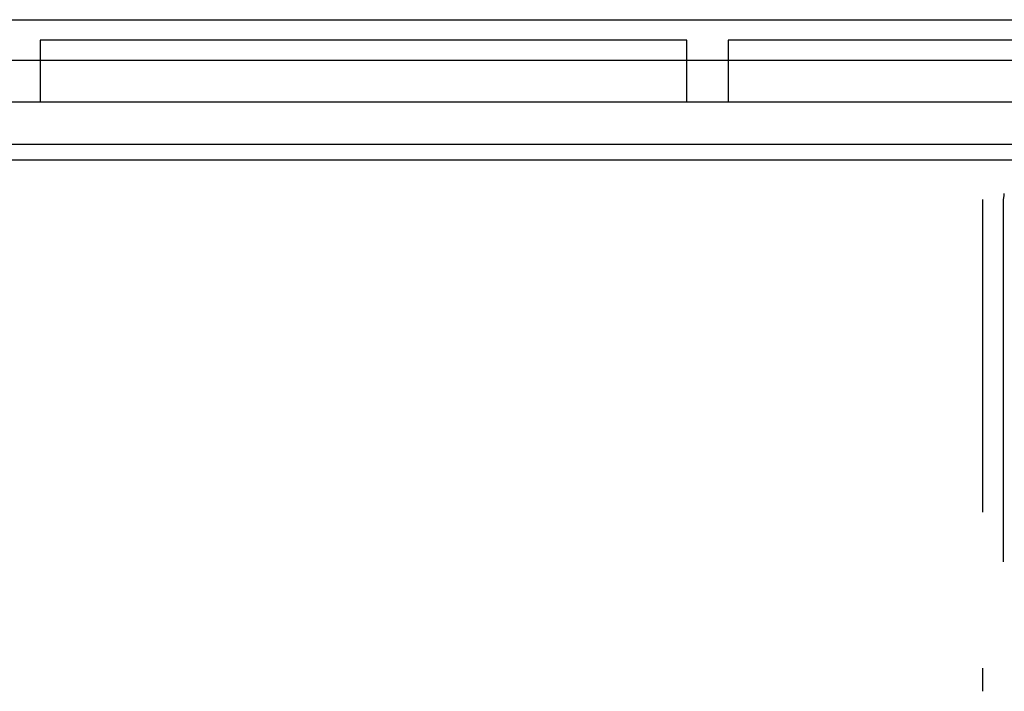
# Model space of a CAD drawing. Header units: millimetres. Extents: x 335 to 739279, y -1 to 84.
# Tile 231 of 244: x 406.42 to 408, y 39.94 to 41.02. Entities that reach past the tile are written whole.
import ezdxf

# ---------------------------------------------------------------- set-up
doc = ezdxf.new("R2010")
doc.units = ezdxf.units.MM
doc.header["$MEASUREMENT"] = 0
doc.linetypes.add('Dashed', pattern=[0.75, 0.5, -0.25])

msp = doc.modelspace()

# ---------------------------------------------------------------- linework, layer by layer
at = {"color": 7}
for p, q in [((405.3208, 41.0169), (411.9548, 41.0169)), ((407.4908, 40.9839), (406.4558, 40.9839)), ((406.4558, 40.9839), (406.4558, 40.9519)), ((407.4908, 40.9519), (407.4908, 40.9839)), ((408.5918, 40.9839), (407.5568, 40.9839)), ((407.5568, 40.9839), (407.5568, 40.9519)), ((406.3898, 40.9519), (406.4558, 40.9519)), ((406.4558, 40.9519), (407.4908, 40.9519)), ((406.4558, 40.9519), (406.4558, 40.8849)), ((407.4908, 40.8849), (407.4908, 40.9519)), ((407.4908, 40.9519), (407.5568, 40.9519)), ((407.5568, 40.9519), (408.5918, 40.9519)), ((407.5568, 40.9519), (407.5568, 40.8849)), ((406.4558, 40.8849), (406.3898, 40.8849)), ((407.4908, 40.8849), (406.4558, 40.8849)), ((407.5568, 40.8849), (407.4908, 40.8849)), ((408.5918, 40.8849), (407.5568, 40.8849)), ((405.3208, 40.8179), (411.9548, 40.8179)), ((420.2738, 40.7919), (388.4178, 40.7919))]:
    msp.add_line(p, q, dxfattribs=at)
at = {"color": 8, "linetype": 'Dashed'}
for p, q in [((407.9638, 40.7289), (407.9638, 39.9419)), ((407.9978, 40.7349), (407.9968, 40.7289)), ((407.9968, 40.7289), (407.9968, 40.7239)), ((407.9968, 40.7239), (407.9968, 40.7019)), ((407.9978, 40.7389), (407.9978, 40.7349)), ((407.9968, 40.7019), (407.9968, 40.6169)), ((407.9968, 40.6169), (407.9968, 40.2759)), ((407.9968, 40.2759), (407.9968, 40.1949)), ((407.9968, 40.1949), (407.9968, 40.1489))]:
    msp.add_line(p, q, dxfattribs=at)

doc.saveas('drawing.dxf')
